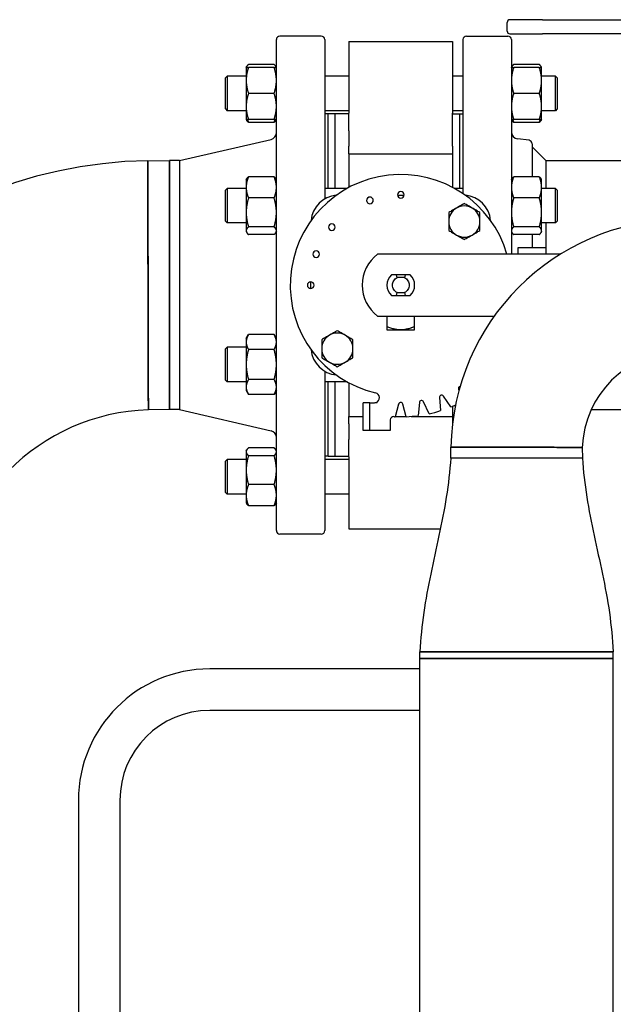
# Paper-space layout 'SHEET_1' of a CAD drawing. Header units: inches. Extents: x 4 to 540, y 12 to 340.
# Tile 90 of 118: x 251 to 262, y 266 to 284. Entities that reach past the tile are written whole.
import ezdxf

# ---------------------------------------------------------------- set-up
doc = ezdxf.new("R2010")
doc.units = ezdxf.units.IN
doc.header["$LTSCALE"] = 16
doc.header["$MEASUREMENT"] = 0
doc.layers.get('0').update_dxf_attribs({"lineweight": 25})

psp = doc.layouts.new('SHEET_1')

# ---------------------------------------------------------------- linework, layer by layer
for p, q in [((260.184, 283.532), (260.184, 283.688)), ((260.825, 283.738), (260.234, 283.738)), ((260.825, 283.738), (266.654, 283.738)), ((260.234, 283.482), (260.825, 283.482)), ((266.654, 283.482), (260.825, 283.482)), ((256.011, 274.504), (256.011, 283.379)), ((256.823, 283.441), (256.073, 283.441)), ((256.886, 283.379), (256.886, 280.499)), ((257.323, 283.343), (257.323, 282.047)), ((257.323, 283.343), (259.198, 283.343)), ((259.198, 283.343), (259.198, 282.047)), ((259.386, 280.595), (259.386, 283.379)), ((259.448, 283.441), (260.198, 283.441)), ((260.261, 283.379), (260.261, 279.501)), ((255.464, 282.875), (255.473, 282.891)), ((255.464, 282.875), (255.464, 282.64)), ((255.969, 282.929), (255.506, 282.929)), ((255.969, 282.875), (255.506, 282.875)), ((256.011, 282.875), (256.001, 282.891)), ((260.261, 282.875), (260.27, 282.891)), ((260.766, 282.929), (260.302, 282.929)), ((260.766, 282.875), (260.302, 282.875)), ((260.807, 282.875), (260.798, 282.891)), ((260.807, 282.64), (260.807, 282.875)), ((255.089, 282.687), (255.12, 282.718)), ((255.089, 282.125), (255.089, 282.687)), ((255.12, 282.718), (255.12, 282.093)), ((255.464, 282.718), (255.12, 282.718)), ((255.464, 282.64), (255.464, 282.171)), ((257.323, 282.718), (256.886, 282.718)), ((259.386, 282.718), (259.198, 282.718)), ((261.057, 282.718), (260.807, 282.718)), ((260.807, 282.171), (260.807, 282.64)), ((261.057, 282.093), (261.057, 282.718)), ((261.089, 282.687), (261.057, 282.718)), ((261.089, 282.687), (261.089, 282.125)), ((255.969, 282.406), (255.506, 282.406)), ((260.766, 282.406), (260.302, 282.406)), ((255.089, 282.125), (255.12, 282.093)), ((255.464, 282.093), (255.12, 282.093)), ((255.464, 282.171), (255.464, 281.937)), ((257.323, 282.093), (256.886, 282.093)), ((257.323, 281.732), (257.323, 282.047)), ((259.386, 282.093), (259.198, 282.093)), ((259.198, 281.732), (259.198, 282.047)), ((260.807, 281.937), (260.807, 282.171)), ((261.057, 282.093), (260.807, 282.093)), ((261.089, 282.125), (261.057, 282.093)), ((255.464, 281.937), (255.473, 281.921)), ((255.969, 281.937), (255.506, 281.937)), ((255.969, 281.883), (255.506, 281.883)), ((256.011, 281.937), (256.001, 281.921)), ((256.948, 282.035), (256.886, 282.035)), ((256.948, 280.689), (256.948, 282.036)), ((257.073, 282.036), (256.948, 282.036)), ((257.073, 280.689), (257.073, 282.036)), ((257.323, 282.036), (257.073, 282.036)), ((257.073, 280.689), (257.073, 282.036)), ((259.198, 282.036), (259.323, 282.036)), ((259.323, 282.036), (259.323, 280.689)), ((259.323, 282.035), (259.386, 282.035)), ((260.261, 281.937), (260.27, 281.921)), ((260.766, 281.937), (260.302, 281.937)), ((260.766, 281.883), (260.302, 281.883)), ((260.807, 281.937), (260.798, 281.921)), ((257.323, 281.732), (257.323, 281.45)), ((259.198, 281.45), (259.198, 281.732)), ((254.261, 281.191), (255.914, 281.575)), ((260.581, 281.558), (260.37, 281.584)), ((257.323, 281.314), (257.323, 281.45)), ((259.198, 281.45), (259.198, 281.314)), ((260.636, 281.496), (260.636, 280.899)), ((260.886, 281.191), (260.636, 281.441)), ((253.686, 281.19), (254.08, 281.191)), ((254.08, 281.191), (254.08, 276.691)), ((254.261, 281.191), (254.08, 281.191)), ((254.08, 276.691), (254.08, 281.191)), ((254.261, 281.191), (254.261, 276.691)), ((257.323, 281.314), (257.323, 280.708)), ((257.323, 281.314), (259.198, 281.314)), ((259.198, 281.314), (259.198, 280.708)), ((260.886, 281.191), (265.229, 281.191)), ((260.886, 281.191), (260.886, 280.689)), ((255.464, 280.845), (255.473, 280.862)), ((255.464, 280.845), (255.464, 280.708)), ((255.969, 280.899), (255.506, 280.899)), ((256.011, 280.845), (256.001, 280.862)), ((260.261, 280.845), (260.27, 280.862)), ((260.766, 280.899), (260.302, 280.899)), ((260.807, 280.845), (260.798, 280.862)), ((260.807, 280.708), (260.807, 280.845)), ((255.089, 280.658), (255.12, 280.689)), ((255.089, 280.095), (255.089, 280.658)), ((255.12, 280.689), (255.12, 280.064)), ((255.464, 280.689), (255.12, 280.689)), ((255.464, 280.708), (255.464, 280.255)), ((257.288, 280.689), (256.886, 280.689)), ((259.386, 280.689), (259.233, 280.689)), ((260.807, 280.255), (260.807, 280.708)), ((261.057, 280.689), (260.807, 280.689)), ((261.057, 280.064), (261.057, 280.689)), ((261.089, 280.658), (261.057, 280.689)), ((261.089, 280.658), (261.089, 280.095)), ((255.969, 280.516), (255.506, 280.516)), ((258.201, 280.566), (258.32, 280.566)), ((260.766, 280.516), (260.302, 280.516)), ((255.089, 280.095), (255.12, 280.064)), ((255.464, 280.255), (255.464, 279.924)), ((260.807, 279.924), (260.807, 280.255)), ((261.089, 280.095), (261.057, 280.064)), ((255.464, 280.064), (255.12, 280.064)), ((255.464, 279.924), (255.464, 279.908)), ((255.464, 279.908), (255.473, 279.891)), ((255.969, 279.994), (255.506, 279.994)), ((256.011, 279.908), (256.001, 279.891)), ((260.261, 279.908), (260.27, 279.891)), ((260.766, 279.994), (260.302, 279.994)), ((260.807, 279.908), (260.798, 279.891)), ((261.057, 280.064), (260.807, 280.064)), ((260.807, 279.908), (260.807, 279.924)), ((260.886, 280.064), (260.886, 279.621)), ((255.969, 279.854), (255.506, 279.854)), ((260.766, 279.854), (260.302, 279.854)), ((260.636, 279.854), (260.636, 279.621)), ((260.386, 279.621), (260.886, 279.621)), ((260.386, 279.501), (260.386, 279.621)), ((260.886, 279.621), (260.886, 279.501)), ((261.149, 279.501), (257.841, 279.501)), ((258.339, 279.126), (258.182, 279.126)), ((258.328, 279.076), (258.193, 279.076)), ((256.636, 278.881), (256.636, 279.001)), ((258.182, 278.756), (258.339, 278.756)), ((258.193, 278.806), (258.328, 278.806)), ((257.841, 278.381), (259.951, 278.381)), ((258.011, 278.381), (258.011, 278.191)), ((258.511, 278.191), (258.511, 278.381)), ((255.464, 277.975), (255.506, 278.047)), ((255.464, 277.975), (255.464, 277.912)), ((255.969, 278.047), (255.506, 278.047)), ((256.011, 277.975), (255.969, 278.047)), ((255.089, 277.787), (255.12, 277.819)), ((255.089, 277.225), (255.089, 277.787)), ((255.12, 277.819), (255.12, 277.194)), ((255.464, 277.819), (255.12, 277.819)), ((255.464, 277.912), (255.464, 277.506)), ((255.969, 277.777), (255.506, 277.777)), ((255.464, 277.506), (255.464, 277.1)), ((256.886, 277.383), (256.886, 274.504)), ((255.089, 277.225), (255.12, 277.194)), ((255.464, 277.194), (255.12, 277.194)), ((255.464, 277.1), (255.464, 277.037)), ((255.969, 277.236), (255.506, 277.236)), ((257.288, 277.194), (256.886, 277.194)), ((256.948, 275.846), (256.948, 277.194)), ((257.073, 275.846), (257.073, 277.194)), ((257.073, 275.846), (257.073, 277.194)), ((257.323, 277.175), (257.323, 276.569)), ((259.302, 277.06), (259.31, 277.029)), ((259.323, 277.107), (259.323, 277.074)), ((255.464, 277.037), (255.506, 276.965)), ((255.969, 276.965), (255.506, 276.965)), ((256.011, 277.037), (255.969, 276.965)), ((258.959, 276.908), (258.98, 276.673)), ((259.168, 276.741), (259.032, 276.935)), ((257.701, 276.816), (257.581, 276.816)), ((257.581, 276.316), (257.581, 276.816)), ((257.701, 276.816), (257.784, 276.816)), ((257.701, 276.316), (257.701, 276.816)), ((257.814, 276.821), (257.831, 276.821)), ((258.222, 276.792), (258.161, 276.563)), ((258.36, 276.563), (258.299, 276.792)), ((258.596, 276.818), (258.575, 276.582)), ((258.772, 276.617), (258.672, 276.831)), ((259.198, 276.754), (259.198, 276.569)), ((254.08, 276.691), (253.695, 276.689)), ((254.261, 276.691), (254.08, 276.691)), ((254.261, 276.691), (255.914, 276.307)), ((257.323, 276.569), (257.581, 276.569)), ((257.323, 276.433), (257.323, 276.569)), ((258.162, 276.569), (258.359, 276.569)), ((258.449, 276.569), (259.198, 276.569)), ((259.198, 276.569), (259.198, 276.452)), ((261.704, 276.691), (265.229, 276.691)), ((257.323, 276.433), (257.323, 276.15)), ((258.071, 276.505), (258.071, 276.316)), ((257.701, 276.316), (257.581, 276.316)), ((257.831, 276.316), (257.701, 276.316)), ((258.071, 276.316), (257.831, 276.316)), ((255.969, 276), (255.506, 276)), ((257.323, 275.835), (257.323, 276.15)), ((259.164, 275.816), (259.167, 276.013)), ((261.543, 276.008), (261.544, 275.816)), ((255.464, 275.945), (255.473, 275.962)), ((255.464, 275.945), (255.464, 275.93)), ((255.464, 275.93), (255.464, 275.598)), ((255.969, 275.859), (255.506, 275.859)), ((256.011, 275.945), (256.001, 275.962)), ((256.948, 275.848), (256.886, 275.848)), ((257.073, 275.846), (256.948, 275.846)), ((257.323, 275.846), (257.073, 275.846)), ((257.323, 275.835), (257.323, 274.539)), ((261.544, 275.816), (259.164, 275.816)), ((260.353, 275.816), (259.164, 275.816)), ((261.544, 275.816), (260.353, 275.816)), ((255.089, 275.758), (255.12, 275.789)), ((255.089, 275.195), (255.089, 275.758)), ((255.12, 275.789), (255.12, 275.164)), ((255.464, 275.789), (255.12, 275.789)), ((257.323, 275.789), (256.886, 275.789)), ((255.464, 275.598), (255.464, 275.145)), ((255.969, 275.337), (255.506, 275.337)), ((255.089, 275.195), (255.12, 275.164)), ((255.464, 275.164), (255.12, 275.164)), ((255.464, 275.145), (255.464, 275.008)), ((257.323, 275.164), (256.886, 275.164)), ((255.464, 275.008), (255.473, 274.991)), ((255.969, 274.954), (255.506, 274.954)), ((256.011, 275.008), (256.001, 274.991)), ((256.823, 274.441), (256.073, 274.441)), ((257.323, 274.539), (258.977, 274.539)), ((262.104, 272.316), (258.604, 272.316)), ((258.604, 272.316), (262.104, 272.316)), ((258.604, 272.191), (258.604, 272.316)), ((262.104, 272.191), (262.104, 272.316)), ((258.604, 272.191), (262.104, 272.191)), ((258.604, 262.946), (258.604, 272.191)), ((262.104, 272.191), (258.604, 272.191)), ((262.104, 262.946), (262.104, 272.191)), ((258.604, 272.006), (254.805, 272.006)), ((258.604, 271.256), (254.805, 271.256)), ((252.43, 269.631), (252.43, 261.011)), ((253.18, 269.631), (253.18, 261.011))]:
    psp.add_line(p, q)
for centre, radius, start, end in [((260.234, 283.688), 0.05, 90, 180), ((260.234, 283.532), 0.05, 180, 270), ((256.073, 283.379), 0.0625, 90, 180), ((256.823, 283.379), 0.0625, 0, 90), ((259.448, 283.379), 0.0625, 90, 180), ((260.198, 283.379), 0.0625, 0, 90), ((255.886, 281.697), 0.125, 283.0693, 0), ((260.386, 281.708), 0.125, 180, 263), ((260.573, 281.496), 0.0625, 0, 83), ((253.823, 272.941), 8.25, 90.9502, 179.0498), ((258.261, 278.941), 2, 16.2602, 256.8264), ((258.261, 280.571), 0.06, 90, 270), ((258.261, 280.571), 0.06, 270, 90), ((257.136, 280.066), 0.5, 94.9989, 175.0011), ((257.703, 280.473), 0.06, 90, 270), ((257.703, 280.473), 0.06, 270, 90), ((259.386, 280.066), 0.5, 4.9989, 85.0011), ((259.41, 280.09), 0.282, 120, 180), ((259.41, 280.09), 0.282, 90, 120), ((259.41, 280.09), 0.282, 60, 90), ((259.41, 280.09), 0.282, 0, 60), ((259.41, 280.09), 0.282, 180, 240), ((263.354, 275.941), 4.187, 90.9823, 179.0177), ((259.41, 280.09), 0.282, 300, 0), ((257.012, 279.989), 0.06, 90, 270), ((257.012, 279.989), 0.06, 270, 90), ((259.41, 280.09), 0.282, 240, 300), ((256.729, 279.499), 0.06, 90, 270), ((256.729, 279.499), 0.06, 270, 90), ((258.261, 278.941), 0.7, 126.8699, 233.1301), ((258.261, 278.941), 0.25, 132.2686, 227.7314), ((258.261, 278.941), 0.25, 312.2686, 47.7314), ((256.631, 278.941), 0.06, 90, 270), ((256.631, 278.941), 0.06, 270, 90), ((257.112, 277.792), 0.282, 120, 180), ((257.112, 277.792), 0.282, 90, 120), ((257.112, 277.792), 0.282, 60, 90), ((257.112, 277.792), 0.282, 0, 60), ((257.136, 277.816), 0.5, 184.9989, 265.0011), ((257.112, 277.792), 0.282, 180, 240), ((257.112, 277.792), 0.282, 300, 0), ((263.354, 275.941), 1.812, 92.1135, 177.8865), ((257.112, 277.792), 0.282, 240, 300), ((259.341, 277.071), 0.04, 100.4887, 195), ((257.784, 276.906), 0.09, 289.1881, 76.8264), ((258.999, 276.912), 0.04, 35, 185), ((258.261, 276.781), 0.04, 15, 165), ((258.636, 276.814), 0.04, 25, 175), ((258.261, 278.941), 2.38, 292.4038, 294.5943), ((253.823, 272.941), 3.75, 91.9555, 178.0445), ((258.131, 276.505), 0.06, 86.9459, 180), ((258.261, 278.941), 2.38, 266.9459, 267.5962), ((258.261, 278.941), 2.38, 272.4038, 277.5962), ((258.261, 278.941), 2.38, 282.4038, 287.5962), ((255.886, 276.186), 0.125, 0, 76.9307), ((256.073, 274.504), 0.0625, 180, 270), ((256.823, 274.504), 0.0625, 270, 0), ((254.805, 269.631), 2.375, 90, 180), ((254.805, 269.631), 1.625, 90, 180)]:
    psp.add_arc(centre, radius, start, end)
for points, weights in [([(255.506, 282.875), (255.464, 282.749), (255.464, 282.64)], [1.10906450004, 1.0930923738, 1]), ([(255.464, 282.875), (255.464, 282.875), (255.506, 282.875)], [1, 1.0930923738, 1.10906450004]), ([(255.506, 282.929), (255.473, 282.9), (255.466, 282.875)], [1.10906450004, 1.09674264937, 1.03852268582]), ([(256.008, 282.875), (256.001, 282.9), (255.969, 282.929)], [1.03852268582, 1.09674264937, 1.10906450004]), ([(256.011, 282.64), (256.011, 282.749), (255.969, 282.875)], [1, 1.0930923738, 1.10906450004]), ([(255.969, 282.875), (256.011, 282.875), (256.011, 282.875)], [1.10906450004, 1.0930923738, 1]), ([(260.302, 282.875), (260.261, 282.749), (260.261, 282.64)], [1.10906450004, 1.0930923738, 1]), ([(260.261, 282.875), (260.261, 282.875), (260.302, 282.875)], [1, 1.0930923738, 1.10906450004]), ([(260.302, 282.929), (260.27, 282.9), (260.263, 282.875)], [1.10906450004, 1.09674264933, 1.03852268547]), ([(260.805, 282.875), (260.798, 282.9), (260.766, 282.929)], [1.03852268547, 1.09674264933, 1.10906450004]), ([(260.807, 282.64), (260.807, 282.749), (260.766, 282.875)], [1, 1.0930923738, 1.10906450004]), ([(260.766, 282.875), (260.807, 282.875), (260.807, 282.875)], [1.10906450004, 1.0930923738, 1]), ([(255.464, 282.64), (255.464, 282.531), (255.506, 282.406)], [1, 1.0930923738, 1.10906450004]), ([(255.969, 282.406), (256.011, 282.531), (256.011, 282.64)], [1.10906450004, 1.0930923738, 1]), ([(260.261, 282.64), (260.261, 282.531), (260.302, 282.406)], [1, 1.0930923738, 1.10906450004]), ([(260.766, 282.406), (260.807, 282.531), (260.807, 282.64)], [1.10906450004, 1.0930923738, 1]), ([(255.506, 282.406), (255.464, 282.28), (255.464, 282.171)], [1.10906450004, 1.0930923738, 1]), ([(256.011, 282.171), (256.011, 282.28), (255.969, 282.406)], [1, 1.0930923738, 1.10906450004]), ([(260.302, 282.406), (260.261, 282.28), (260.261, 282.171)], [1.10906450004, 1.0930923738, 1]), ([(260.807, 282.171), (260.807, 282.28), (260.766, 282.406)], [1, 1.0930923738, 1.10906450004]), ([(255.464, 282.171), (255.464, 282.063), (255.506, 281.937)], [1, 1.0930923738, 1.10906450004]), ([(255.969, 281.937), (256.011, 282.063), (256.011, 282.171)], [1.10906450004, 1.0930923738, 1]), ([(260.261, 282.171), (260.261, 282.063), (260.302, 281.937)], [1, 1.0930923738, 1.10906450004]), ([(260.766, 281.937), (260.807, 282.063), (260.807, 282.171)], [1.10906450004, 1.0930923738, 1]), ([(255.506, 281.937), (255.464, 281.937), (255.464, 281.937)], [1.10906450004, 1.0930923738, 1]), ([(255.506, 281.883), (255.484, 281.903), (255.473, 281.921)], [1.10906450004, 1.10058521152, 1.0703708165]), ([(255.486, 281.937), (255.494, 281.911), (255.506, 281.883)], [1.09444483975, 1.10467156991, 1.10906450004]), ([(256.011, 281.937), (256.011, 281.937), (255.969, 281.937)], [1, 1.0930923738, 1.10906450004]), ([(255.969, 281.883), (255.98, 281.911), (255.988, 281.937)], [1.10906450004, 1.10467156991, 1.09444483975]), ([(256.001, 281.921), (255.991, 281.903), (255.969, 281.883)], [1.07037081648, 1.10058521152, 1.10906450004]), ([(260.302, 281.937), (260.261, 281.937), (260.261, 281.937)], [1.10906450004, 1.0930923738, 1]), ([(260.302, 281.883), (260.28, 281.903), (260.27, 281.921)], [1.10906450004, 1.10058521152, 1.0703708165]), ([(260.283, 281.937), (260.291, 281.911), (260.302, 281.883)], [1.09444483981, 1.10467156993, 1.10906450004]), ([(260.807, 281.937), (260.807, 281.937), (260.766, 281.937)], [1, 1.0930923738, 1.10906450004]), ([(260.766, 281.883), (260.777, 281.911), (260.785, 281.937)], [1.10906450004, 1.10467156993, 1.09444483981]), ([(260.798, 281.921), (260.788, 281.903), (260.766, 281.883)], [1.07037081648, 1.10058521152, 1.10906450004]), ([(255.506, 280.899), (255.464, 280.797), (255.464, 280.708)], [1.10906450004, 1.0930923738, 1]), ([(255.473, 280.862), (255.484, 280.879), (255.506, 280.899)], [1.07037081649, 1.10058521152, 1.10906450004]), ([(256.011, 280.708), (256.011, 280.797), (255.969, 280.899)], [1, 1.0930923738, 1.10906450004]), ([(255.969, 280.899), (255.991, 280.879), (256.001, 280.862)], [1.10906450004, 1.10058521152, 1.07037081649]), ([(260.302, 280.899), (260.261, 280.797), (260.261, 280.708)], [1.10906450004, 1.0930923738, 1]), ([(260.27, 280.862), (260.28, 280.879), (260.302, 280.899)], [1.07037081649, 1.10058521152, 1.10906450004]), ([(260.807, 280.708), (260.807, 280.797), (260.766, 280.899)], [1, 1.0930923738, 1.10906450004]), ([(260.766, 280.899), (260.788, 280.879), (260.798, 280.862)], [1.10906450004, 1.10058521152, 1.07037081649]), ([(255.464, 280.708), (255.464, 280.619), (255.506, 280.516)], [1, 1.0930923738, 1.10906450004]), ([(255.969, 280.516), (256.011, 280.619), (256.011, 280.708)], [1.10906450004, 1.0930923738, 1]), ([(260.261, 280.708), (260.261, 280.619), (260.302, 280.516)], [1, 1.0930923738, 1.10906450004]), ([(260.766, 280.516), (260.807, 280.619), (260.807, 280.708)], [1.10906450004, 1.0930923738, 1]), ([(255.506, 280.516), (255.464, 280.376), (255.464, 280.255)], [1.10906450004, 1.0930923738, 1]), ([(256.011, 280.255), (256.011, 280.376), (255.969, 280.516)], [1, 1.0930923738, 1.10906450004]), ([(260.302, 280.516), (260.261, 280.376), (260.261, 280.255)], [1.10906450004, 1.0930923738, 1]), ([(260.807, 280.255), (260.807, 280.376), (260.766, 280.516)], [1, 1.0930923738, 1.10906450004]), ([(255.464, 280.255), (255.464, 280.134), (255.506, 279.994)], [1, 1.0930923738, 1.10906450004]), ([(255.969, 279.994), (256.011, 280.134), (256.011, 280.255)], [1.10906450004, 1.0930923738, 1]), ([(260.261, 280.255), (260.261, 280.134), (260.302, 279.994)], [1, 1.0930923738, 1.10906450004]), ([(260.766, 279.994), (260.807, 280.134), (260.807, 280.255)], [1.10906450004, 1.0930923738, 1]), ([(255.506, 279.994), (255.464, 279.956), (255.464, 279.924)], [1.10906450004, 1.0930923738, 1]), ([(255.464, 279.924), (255.464, 279.891), (255.506, 279.854)], [1, 1.0930923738, 1.10906450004]), ([(256.011, 279.924), (256.011, 279.956), (255.969, 279.994)], [1, 1.0930923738, 1.10906450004]), ([(255.969, 279.854), (256.011, 279.891), (256.011, 279.924)], [1.10906450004, 1.0930923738, 1]), ([(260.302, 279.994), (260.261, 279.956), (260.261, 279.924)], [1.10906450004, 1.0930923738, 1]), ([(260.261, 279.924), (260.261, 279.891), (260.302, 279.854)], [1, 1.0930923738, 1.10906450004]), ([(260.807, 279.924), (260.807, 279.956), (260.766, 279.994)], [1, 1.0930923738, 1.10906450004]), ([(260.766, 279.854), (260.807, 279.891), (260.807, 279.924)], [1.10906450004, 1.0930923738, 1]), ([(255.506, 278.047), (255.464, 277.975), (255.464, 277.912)], [1.10906450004, 1.0930923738, 1]), ([(256.011, 277.912), (256.011, 277.975), (255.969, 278.047)], [1, 1.0930923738, 1.10906450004]), ([(255.464, 277.912), (255.464, 277.849), (255.506, 277.777)], [1, 1.0930923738, 1.10906450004]), ([(255.506, 277.777), (255.464, 277.632), (255.464, 277.506)], [1.10906450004, 1.0930923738, 1]), ([(255.969, 277.777), (256.011, 277.849), (256.011, 277.912)], [1.10906450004, 1.0930923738, 1]), ([(256.011, 277.506), (256.011, 277.632), (255.969, 277.777)], [1, 1.0930923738, 1.10906450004]), ([(255.464, 277.506), (255.464, 277.381), (255.506, 277.236)], [1, 1.0930923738, 1.10906450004]), ([(255.969, 277.236), (256.011, 277.381), (256.011, 277.506)], [1.10906450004, 1.0930923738, 1]), ([(255.506, 277.236), (255.464, 277.163), (255.464, 277.1)], [1.10906450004, 1.0930923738, 1]), ([(255.464, 277.1), (255.464, 277.037), (255.506, 276.965)], [1, 1.0930923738, 1.10906450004]), ([(256.011, 277.1), (256.011, 277.163), (255.969, 277.236)], [1, 1.0930923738, 1.10906450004]), ([(255.969, 276.965), (256.011, 277.037), (256.011, 277.1)], [1.10906450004, 1.0930923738, 1]), ([(255.506, 276), (255.464, 275.962), (255.464, 275.93)], [1.10906450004, 1.0930923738, 1]), ([(256.011, 275.93), (256.011, 275.962), (255.969, 276)], [1, 1.0930923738, 1.10906450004]), ([(255.464, 275.93), (255.464, 275.897), (255.506, 275.859)], [1, 1.0930923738, 1.10906450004]), ([(255.506, 275.859), (255.464, 275.719), (255.464, 275.598)], [1.10906450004, 1.0930923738, 1]), ([(255.969, 275.859), (256.011, 275.897), (256.011, 275.93)], [1.10906450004, 1.0930923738, 1]), ([(256.011, 275.598), (256.011, 275.719), (255.969, 275.859)], [1, 1.0930923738, 1.10906450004]), ([(255.464, 275.598), (255.464, 275.477), (255.506, 275.337)], [1, 1.0930923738, 1.10906450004]), ([(255.969, 275.337), (256.011, 275.477), (256.011, 275.598)], [1.10906450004, 1.0930923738, 1]), ([(255.506, 275.337), (255.464, 275.234), (255.464, 275.145)], [1.10906450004, 1.0930923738, 1]), ([(256.011, 275.145), (256.011, 275.234), (255.969, 275.337)], [1, 1.0930923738, 1.10906450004]), ([(255.464, 275.145), (255.464, 275.056), (255.506, 274.954)], [1, 1.0930923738, 1.10906450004]), ([(255.969, 274.954), (256.011, 275.056), (256.011, 275.145)], [1.10906450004, 1.0930923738, 1]), ([(255.506, 274.954), (255.484, 274.974), (255.473, 274.991)], [1.10906450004, 1.10058521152, 1.07037081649]), ([(256.001, 274.991), (255.991, 274.974), (255.969, 274.954)], [1.07037081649, 1.10058521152, 1.10906450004])]:
    psp.add_rational_spline(points, weights, degree=2)
for points, knots in [([(253.686, 281.19), (253.686, 281.19), (253.686, 281.173), (253.686, 281.075), (253.687, 280.951), (253.687, 280.608), (253.687, 280.392), (253.688, 279.89), (253.688, 279.601), (253.689, 279.183), (253.689, 279.062), (253.689, 278.941)], [-8.240302, -8.240302, -8.240302, -8.240302, -7.116359, -7.116359, -5.01026, -5.01026, -2.962757, -2.962757, -0.846548, -0.846548, 0, 0, 0, 0]), ([(253.686, 281.19), (253.686, 281.19), (253.686, 281.173), (253.686, 281.075), (253.687, 280.951), (253.687, 280.608), (253.687, 280.392), (253.688, 279.89), (253.688, 279.601), (253.689, 279.183), (253.689, 279.062), (253.689, 278.941)], [-8.240302, -8.240302, -8.240302, -8.240302, -7.116349, -7.116349, -5.010254, -5.010254, -2.962753, -2.962753, -0.846547, -0.846547, 0, 0, 0, 0]), ([(253.689, 278.941), (253.689, 278.82), (253.69, 278.698), (253.69, 278.279), (253.691, 277.99), (253.692, 277.488), (253.693, 277.272), (253.694, 276.929), (253.695, 276.805), (253.695, 276.681), (253.695, 276.673), (253.695, 276.762), (253.694, 276.861), (253.693, 277.149), (253.693, 277.336), (253.692, 277.768), (253.691, 278.013), (253.69, 278.488), (253.69, 278.713), (253.689, 278.938), (253.689, 279.163), (253.688, 279.388), (253.688, 279.863), (253.687, 280.108), (253.687, 280.54), (253.687, 280.727), (253.686, 281.016), (253.686, 281.116), (253.686, 281.206), (253.686, 281.198), (253.686, 281.075), (253.687, 280.951), (253.687, 280.608), (253.687, 280.392), (253.688, 279.89), (253.688, 279.601), (253.689, 279.183), (253.691, 278.19), (253.691, 278.079)], [0, 0, 0, 0, 0.053344, 0.053344, 0.185944, 0.185944, 0.314059, 0.314059, 0.445844, 0.445844, 0.568161, 0.568161, 0.693255, 0.693255, 0.814725, 0.814725, 0.933843, 0.933843, 1.032463, 1.032463, 1.032463, 1.131082, 1.131082, 1.250137, 1.250137, 1.371231, 1.371231, 1.496708, 1.496708, 1.619324, 1.619324, 1.7512, 1.7512, 1.879408, 1.879408, 2.011918, 2.011918, 2.064926, 2.064926, 2.064926, 2.064926]), ([(259.269, 280.334), (259.245, 280.32), (259.221, 280.307), (259.174, 280.28), (259.151, 280.266), (259.128, 280.253)], [0, 0, 0, 0, 0.002088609, 0.002088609, 0.004177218, 0.004177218, 0.004177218, 0.004177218]), ([(259.41, 280.415), (259.387, 280.402), (259.363, 280.389), (259.317, 280.362), (259.293, 280.348), (259.269, 280.334)], [0, 0, 0, 0, 0.002088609, 0.002088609, 0.004177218, 0.004177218, 0.004177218, 0.004177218]), ([(259.55, 280.334), (259.526, 280.348), (259.503, 280.362), (259.456, 280.389), (259.433, 280.402), (259.41, 280.415)], [0, 0, 0, 0, 0.002088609, 0.002088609, 0.004177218, 0.004177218, 0.004177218, 0.004177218]), ([(259.691, 280.253), (259.668, 280.266), (259.645, 280.28), (259.598, 280.307), (259.574, 280.32), (259.55, 280.334)], [0, 0, 0, 0, 0.002088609, 0.002088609, 0.004177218, 0.004177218, 0.004177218, 0.004177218]), ([(259.128, 280.253), (259.128, 280.226), (259.128, 280.2), (259.128, 280.145), (259.128, 280.118), (259.128, 280.09)], [0, 0, 0, 0, 0.002088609, 0.002088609, 0.004177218, 0.004177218, 0.004177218, 0.004177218]), ([(259.128, 280.09), (259.128, 280.063), (259.128, 280.035), (259.128, 279.981), (259.128, 279.954), (259.128, 279.928)], [0, 0, 0, 0, 0.002088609, 0.002088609, 0.004177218, 0.004177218, 0.004177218, 0.004177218]), ([(259.691, 280.09), (259.691, 280.118), (259.691, 280.145), (259.691, 280.2), (259.691, 280.226), (259.691, 280.253)], [0, 0, 0, 0, 0.002088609, 0.002088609, 0.004177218, 0.004177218, 0.004177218, 0.004177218]), ([(259.691, 279.928), (259.691, 279.954), (259.691, 279.981), (259.691, 280.035), (259.691, 280.063), (259.691, 280.09)], [0, 0, 0, 0, 0.002088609, 0.002088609, 0.004177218, 0.004177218, 0.004177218, 0.004177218]), ([(259.128, 279.928), (259.151, 279.915), (259.174, 279.901), (259.221, 279.874), (259.245, 279.86), (259.269, 279.847)], [0, 0, 0, 0, 0.002088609, 0.002088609, 0.004177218, 0.004177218, 0.004177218, 0.004177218]), ([(259.55, 279.847), (259.574, 279.86), (259.598, 279.874), (259.645, 279.901), (259.668, 279.915), (259.691, 279.928)], [0, 0, 0, 0, 0.002088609, 0.002088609, 0.004177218, 0.004177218, 0.004177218, 0.004177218]), ([(259.269, 279.847), (259.293, 279.833), (259.317, 279.819), (259.363, 279.792), (259.387, 279.779), (259.41, 279.765)], [0, 0, 0, 0, 0.002088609, 0.002088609, 0.004177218, 0.004177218, 0.004177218, 0.004177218]), ([(259.41, 279.765), (259.433, 279.779), (259.456, 279.792), (259.503, 279.819), (259.526, 279.833), (259.55, 279.847)], [0, 0, 0, 0, 0.002088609, 0.002088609, 0.004177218, 0.004177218, 0.004177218, 0.004177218]), ([(258.182, 279.126), (258.166, 279.126), (258.151, 279.126), (258.121, 279.126), (258.107, 279.126), (258.092, 279.126)], [0, 0, 0, 0, 0.001296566, 0.001296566, 0.002593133, 0.002593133, 0.002593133, 0.002593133]), ([(258.193, 278.806), (258.168, 278.819), (258.147, 278.838), (258.117, 278.886), (258.11, 278.913), (258.11, 278.969), (258.117, 278.997), (258.147, 279.044), (258.168, 279.064), (258.193, 279.076)], [0, 0, 0, 0, 0.25, 0.25, 0.5, 0.5, 0.75, 0.75, 1, 1, 1, 1]), ([(258.328, 279.076), (258.353, 279.064), (258.374, 279.044), (258.404, 278.997), (258.412, 278.969), (258.412, 278.913), (258.404, 278.886), (258.374, 278.838), (258.353, 278.819), (258.328, 278.806)], [0, 0, 0, 0, 0.25, 0.25, 0.5, 0.5, 0.75, 0.75, 1, 1, 1, 1]), ([(258.429, 279.126), (258.415, 279.126), (258.4, 279.126), (258.37, 279.126), (258.355, 279.126), (258.339, 279.126)], [0, 0, 0, 0, 0.001296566, 0.001296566, 0.002593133, 0.002593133, 0.002593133, 0.002593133]), ([(253.689, 278.941), (253.689, 278.82), (253.69, 278.698), (253.69, 278.279), (253.691, 277.99), (253.692, 277.488), (253.693, 277.272), (253.694, 276.929), (253.695, 276.805), (253.695, 276.707), (253.695, 276.689), (253.695, 276.689)], [-32.97731, -32.97731, -32.97731, -32.97731, -32.125397, -32.125397, -30.007738, -30.007738, -27.961721, -27.961721, -25.857083, -25.857083, -24.728992, -24.728992, -24.728992, -24.728992]), ([(258.092, 278.756), (258.107, 278.756), (258.121, 278.756), (258.151, 278.756), (258.166, 278.756), (258.182, 278.756)], [0, 0, 0, 0, 0.001296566, 0.001296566, 0.002593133, 0.002593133, 0.002593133, 0.002593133]), ([(258.339, 278.756), (258.355, 278.756), (258.37, 278.756), (258.4, 278.756), (258.415, 278.756), (258.429, 278.756)], [0, 0, 0, 0, 0.001296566, 0.001296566, 0.002593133, 0.002593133, 0.002593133, 0.002593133]), ([(258.011, 278.191), (258.011, 278.186), (258.011, 278.181), (258.011, 278.174), (258.011, 278.172), (258.011, 278.169), (258.011, 278.167), (258.011, 278.165), (258.011, 278.165), (258.011, 278.164), (258.011, 278.164), (258.011, 278.16), (258.011, 278.157), (258.011, 278.152), (258.011, 278.151), (258.011, 278.149), (258.011, 278.148), (258.011, 278.147), (258.011, 278.146), (258.011, 278.146), (258.011, 278.141), (258.011, 278.137), (258.011, 278.132), (258.011, 278.131), (258.011, 278.131)], [0, 0, 0, 0, 0.125, 0.125, 0.1875, 0.1875, 0.21875, 0.234375, 0.242188, 0.242188, 0.25, 0.25, 0.375, 0.375, 0.4375, 0.4375, 0.46875, 0.484375, 0.484375, 0.5, 0.5, 0.75, 0.75, 1, 1, 1, 1]), ([(258.261, 278.131), (258.242, 278.131), (258.223, 278.132), (258.195, 278.136), (258.185, 278.138), (258.171, 278.14), (258.166, 278.141), (258.159, 278.143), (258.155, 278.144), (258.151, 278.145), (258.149, 278.145), (258.148, 278.145), (258.147, 278.145), (258.126, 278.151), (258.104, 278.157), (258.059, 278.172), (258.035, 278.181), (258.011, 278.191)], [0, 0, 0, 0, 0.25, 0.25, 0.375, 0.375, 0.4375, 0.4375, 0.46875, 0.484375, 0.492188, 0.492188, 0.5, 0.5, 0.75, 0.75, 1, 1, 1, 1]), ([(258.011, 278.131), (258.011, 278.131), (258.017, 278.131), (258.042, 278.131), (258.061, 278.131), (258.107, 278.131), (258.135, 278.131), (258.195, 278.131), (258.228, 278.131), (258.261, 278.131)], [0, 0, 0, 0, 0.25, 0.25, 0.5, 0.5, 0.75, 0.75, 1, 1, 1, 1]), ([(258.511, 278.191), (258.498, 278.186), (258.485, 278.181), (258.467, 278.174), (258.461, 278.172), (258.452, 278.169), (258.448, 278.167), (258.443, 278.165), (258.44, 278.165), (258.439, 278.164), (258.438, 278.164), (258.427, 278.16), (258.416, 278.157), (258.4, 278.152), (258.395, 278.151), (258.387, 278.149), (258.383, 278.148), (258.38, 278.147), (258.377, 278.146), (258.376, 278.146), (258.355, 278.141), (258.336, 278.137), (258.298, 278.132), (258.279, 278.131), (258.261, 278.131)], [0, 0, 0, 0, 0.125, 0.125, 0.1875, 0.1875, 0.21875, 0.234375, 0.242188, 0.242188, 0.25, 0.25, 0.375, 0.375, 0.4375, 0.4375, 0.46875, 0.484375, 0.484375, 0.5, 0.5, 0.75, 0.75, 1, 1, 1, 1]), ([(258.261, 278.131), (258.293, 278.131), (258.326, 278.131), (258.387, 278.131), (258.414, 278.131), (258.461, 278.131), (258.479, 278.131), (258.504, 278.131), (258.511, 278.131), (258.511, 278.131)], [0, 0, 0, 0, 0.25, 0.25, 0.5, 0.5, 0.75, 0.75, 1, 1, 1, 1]), ([(258.511, 278.131), (258.511, 278.131), (258.511, 278.132), (258.511, 278.136), (258.511, 278.138), (258.511, 278.14), (258.511, 278.141), (258.511, 278.143), (258.511, 278.144), (258.511, 278.145), (258.511, 278.145), (258.511, 278.145), (258.511, 278.145), (258.511, 278.151), (258.511, 278.157), (258.511, 278.172), (258.511, 278.181), (258.511, 278.191)], [0, 0, 0, 0, 0.25, 0.25, 0.375, 0.375, 0.4375, 0.4375, 0.46875, 0.484375, 0.492187, 0.492187, 0.5, 0.5, 0.75, 0.75, 1, 1, 1, 1]), ([(253.691, 278.079), (253.691, 277.959), (253.691, 277.844), (253.692, 277.488), (253.693, 277.272), (253.694, 276.929), (253.695, 276.805), (253.695, 276.707), (253.695, 276.689), (253.695, 276.689)], [-30.912384, -30.912384, -30.912384, -30.912384, -30.007698, -30.007698, -27.961684, -27.961684, -25.857049, -25.857049, -24.728992, -24.728992, -24.728992, -24.728992]), ([(256.971, 278.036), (256.947, 278.022), (256.923, 278.008), (256.876, 277.981), (256.853, 277.968), (256.83, 277.955)], [0, 0, 0, 0, 0.002088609, 0.002088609, 0.004177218, 0.004177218, 0.004177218, 0.004177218]), ([(256.83, 277.955), (256.83, 277.928), (256.83, 277.901), (256.83, 277.847), (256.83, 277.82), (256.83, 277.792)], [0, 0, 0, 0, 0.002088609, 0.002088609, 0.004177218, 0.004177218, 0.004177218, 0.004177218]), ([(257.112, 278.117), (257.089, 278.104), (257.065, 278.091), (257.019, 278.064), (256.995, 278.05), (256.971, 278.036)], [0, 0, 0, 0, 0.002088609, 0.002088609, 0.004177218, 0.004177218, 0.004177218, 0.004177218]), ([(257.252, 278.036), (257.228, 278.05), (257.205, 278.064), (257.158, 278.091), (257.135, 278.104), (257.112, 278.117)], [0, 0, 0, 0, 0.002088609, 0.002088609, 0.004177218, 0.004177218, 0.004177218, 0.004177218]), ([(257.393, 277.955), (257.37, 277.968), (257.347, 277.981), (257.3, 278.008), (257.276, 278.022), (257.252, 278.036)], [0, 0, 0, 0, 0.002088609, 0.002088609, 0.004177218, 0.004177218, 0.004177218, 0.004177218]), ([(257.393, 277.792), (257.393, 277.82), (257.393, 277.847), (257.393, 277.901), (257.393, 277.928), (257.393, 277.955)], [0, 0, 0, 0, 0.002088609, 0.002088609, 0.004177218, 0.004177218, 0.004177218, 0.004177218]), ([(256.83, 277.792), (256.83, 277.764), (256.83, 277.737), (256.83, 277.683), (256.83, 277.656), (256.83, 277.63)], [0, 0, 0, 0, 0.002088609, 0.002088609, 0.004177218, 0.004177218, 0.004177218, 0.004177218]), ([(257.393, 277.63), (257.393, 277.656), (257.393, 277.683), (257.393, 277.737), (257.393, 277.764), (257.393, 277.792)], [0, 0, 0, 0, 0.002088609, 0.002088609, 0.004177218, 0.004177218, 0.004177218, 0.004177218]), ([(256.83, 277.63), (256.853, 277.616), (256.876, 277.603), (256.923, 277.576), (256.947, 277.562), (256.971, 277.548)], [0, 0, 0, 0, 0.002088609, 0.002088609, 0.004177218, 0.004177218, 0.004177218, 0.004177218]), ([(257.252, 277.548), (257.276, 277.562), (257.3, 277.576), (257.347, 277.603), (257.37, 277.616), (257.393, 277.63)], [0, 0, 0, 0, 0.002088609, 0.002088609, 0.004177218, 0.004177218, 0.004177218, 0.004177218]), ([(256.971, 277.548), (256.995, 277.535), (257.019, 277.521), (257.065, 277.494), (257.089, 277.48), (257.112, 277.467)], [0, 0, 0, 0, 0.002088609, 0.002088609, 0.004177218, 0.004177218, 0.004177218, 0.004177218]), ([(257.112, 277.467), (257.135, 277.48), (257.158, 277.494), (257.205, 277.521), (257.228, 277.535), (257.252, 277.548)], [0, 0, 0, 0, 0.002088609, 0.002088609, 0.004177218, 0.004177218, 0.004177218, 0.004177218]), ([(260.354, 276.012), (260.257, 276.012), (260.159, 276.012), (259.891, 276.012), (259.728, 276.012), (259.458, 276.013), (259.35, 276.013), (259.205, 276.013), (259.168, 276.013), (259.167, 276.013)], [-17.41445, -17.41445, -17.41445, -17.41445, -16.730073, -16.730073, -15.478877, -15.478877, -14.263079, -14.263079, -13.063075, -13.063075, -13.063075, -13.063075]), ([(259.167, 276.013), (259.168, 276.013), (259.205, 276.013), (259.35, 276.013), (259.458, 276.013), (259.728, 276.012), (259.891, 276.012), (260.159, 276.012), (260.257, 276.012), (260.354, 276.012)], [13.063075, 13.063075, 13.063075, 13.063075, 14.263079, 14.263079, 15.478877, 15.478877, 16.730073, 16.730073, 17.41445, 17.41445, 17.41445, 17.41445]), ([(261.543, 276.008), (261.543, 276.008), (261.543, 276.008), (261.541, 276.008), (261.5, 276.008), (261.345, 276.009), (261.227, 276.009), (260.948, 276.01), (260.79, 276.011), (260.535, 276.011), (260.445, 276.011), (260.354, 276.012)], [-4.355831, -4.355831, -4.355831, -4.355831, -4.325564, -4.325564, -3.105725, -3.105725, -1.83208, -1.83208, -0.632557, -0.632557, 0, 0, 0, 0]), ([(260.354, 276.012), (260.445, 276.011), (260.535, 276.011), (260.79, 276.011), (260.948, 276.01), (261.227, 276.009), (261.345, 276.009), (261.5, 276.008), (261.541, 276.008), (261.543, 276.008), (261.543, 276.008), (261.543, 276.008)], [0, 0, 0, 0, 0.632557, 0.632557, 1.83208, 1.83208, 3.105725, 3.105725, 4.325564, 4.325564, 4.355831, 4.355831, 4.355831, 4.355831]), ([(259.164, 275.816), (259.145, 275.58), (259.121, 275.345), (259.047, 274.879), (259, 274.647), (258.902, 274.183), (258.85, 273.952), (258.753, 273.488), (258.709, 273.256), (258.642, 272.788), (258.622, 272.552), (258.604, 272.316)], [0, 0, 0, 0, 1.801926, 1.801926, 3.603852, 3.603852, 5.405778, 5.405778, 7.207704, 7.207704, 9.00963, 9.00963, 9.00963, 9.00963]), ([(261.544, 275.816), (261.563, 275.58), (261.587, 275.345), (261.662, 274.879), (261.709, 274.647), (261.807, 274.183), (261.859, 273.952), (261.955, 273.488), (262, 273.256), (262.067, 272.788), (262.086, 272.552), (262.104, 272.316)], [0, 0, 0, 0, 1.801926, 1.801926, 3.603852, 3.603852, 5.405778, 5.405778, 7.207704, 7.207704, 9.00963, 9.00963, 9.00963, 9.00963])]:
    psp.add_open_spline(points, degree=3, knots=knots)
for points in [[(258.193, 279.076), (258.189, 279.091), (258.186, 279.108), (258.182, 279.126)], [(258.339, 279.126), (258.335, 279.108), (258.332, 279.091), (258.328, 279.076)], [(258.182, 278.756), (258.186, 278.775), (258.189, 278.792), (258.193, 278.806)], [(258.328, 278.806), (258.332, 278.792), (258.335, 278.775), (258.339, 278.756)], [(257.784, 276.816), (257.794, 276.816), (257.804, 276.818), (257.814, 276.821)]]:
    psp.add_open_spline(points, degree=3)

doc.saveas('drawing.dxf')
